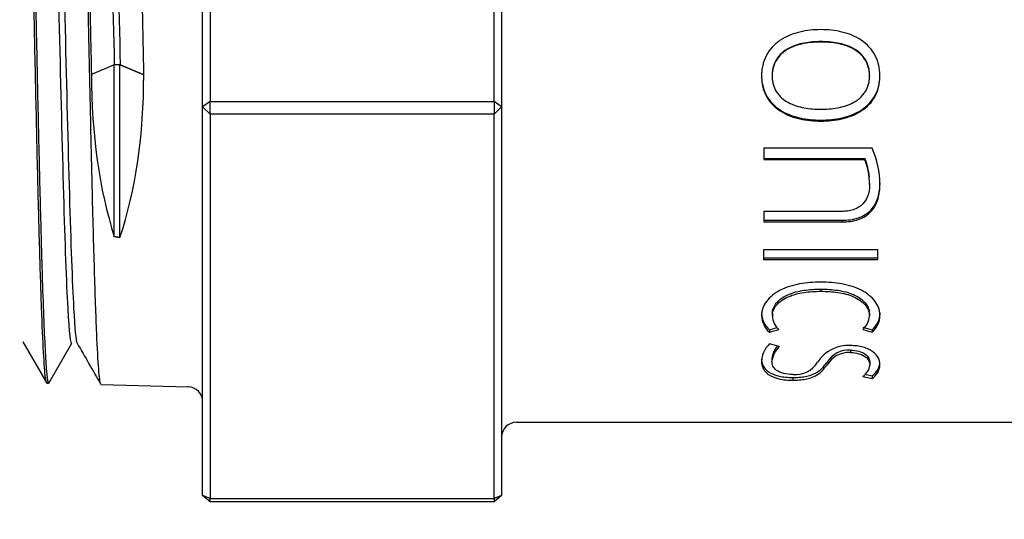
# Model space of a CAD drawing. Header units: millimetres. Extents: x -177 to 471, y -85 to 200.
# Tile 191 of 222: x 89.51 to 92.8, y 137.76 to 139.43. Entities that reach past the tile are written whole.
import ezdxf
from ezdxf import colors
from ezdxf.entities.mleader import LeaderData, LeaderLine
from ezdxf.lldxf.tags import DXFTag
from ezdxf.math import Vec2, Vec3

# ---------------------------------------------------------------- set-up
doc = ezdxf.new("R2010")
doc.units = ezdxf.units.MM
doc.layers.add('Default', color=7, linetype='Continuous')
doc.layers.add('P4_A', color=7, linetype='Continuous')
tags = doc.linetypes.add('CENTER2', pattern=[28.575, 19.05, -3.175, 3.175, -3.175]).pattern_tags.tags
tags[10:11] = [DXFTag(74, 4), DXFTag(75, 0), DXFTag(340, '0'), DXFTag(46, 0.0), DXFTag(50, 0.0), DXFTag(44, 0.0), DXFTag(45, 0.0)]
tags[8:9] = [DXFTag(74, 4), DXFTag(75, 0), DXFTag(340, '0'), DXFTag(46, 0.0), DXFTag(50, 0.0), DXFTag(44, 0.0), DXFTag(45, 0.0)]
tags[6:7] = [DXFTag(74, 4), DXFTag(75, 0), DXFTag(340, '0'), DXFTag(46, 0.0), DXFTag(50, 0.0), DXFTag(44, 0.0), DXFTag(45, 0.0)]
tags[4:5] = [DXFTag(74, 4), DXFTag(75, 0), DXFTag(340, '0'), DXFTag(46, 0.0), DXFTag(50, 0.0), DXFTag(44, 0.0), DXFTag(45, 0.0)]

# ---------------------------------------------------------------- blocks, each defined once
blk = doc.blocks.new('_SE_FILLED')
at = {"color": 0}
blk.add_line((0, 0), (-1, 0), dxfattribs=at)
blk.add_solid([(0, 0), (-1, -0.1665), (-1, 0.1665), (0, 0)], dxfattribs=at)
blk = doc.blocks.new('SE5')
at = {"layer": 'P4_A', "color": 7, "linetype": 'Continuous'}
for p, q in [((90.1193, 139.1371), (90.1193, 140.8816)), ((90.1443, 140.8782), (90.1443, 139.1541)), ((91.0943, 139.1541), (91.0943, 140.8782)), ((91.1193, 140.8816), (91.1193, 139.1371)), ((92.1875, 139.355), (92.1875, 139.3534)), ((89.8237, 139.2777), (89.747, 139.2451)), ((89.8429, 139.2777), (89.8237, 139.2777)), ((89.8237, 138.7023), (89.8237, 139.2777)), ((89.8423, 138.6995), (89.8423, 139.2777)), ((89.8435, 139.2777), (89.8429, 139.2777)), ((89.8429, 139.2777), (89.9222, 139.244)), ((89.9227, 139.244), (89.8435, 139.2777)), ((89.9222, 139.244), (89.9227, 139.244)), ((91.9892, 139.2424), (91.9892, 139.2401)), ((92.0246, 139.2424), (92.0246, 139.2401)), ((92.3505, 139.2424), (92.3505, 139.2401)), ((90.1443, 139.1541), (90.1193, 139.1371)), ((90.1443, 139.1121), (90.1443, 139.1541)), ((90.1443, 139.1541), (91.0943, 139.1541)), ((91.1193, 139.1371), (91.0943, 139.1541)), ((91.0943, 139.1541), (91.0943, 139.1121)), ((90.1443, 139.1121), (90.1193, 139.1371)), ((90.1193, 137.8376), (90.1193, 139.1371)), ((90.1443, 139.1121), (90.1443, 137.8278)), ((91.0943, 139.1121), (90.1443, 139.1121)), ((91.1193, 139.1371), (91.0943, 139.1121)), ((91.0943, 137.8278), (91.0943, 139.1121)), ((91.1193, 139.1371), (91.1193, 137.8376)), ((92.1875, 139.0924), (92.1875, 139.0891)), ((92.359, 138.9987), (91.9963, 138.9987)), ((91.9963, 138.9987), (91.9963, 138.9604)), ((91.9963, 138.9645), (92.3349, 138.9645)), ((91.9963, 138.9604), (92.3349, 138.9604)), ((92.3349, 138.9645), (92.3349, 138.9604)), ((92.3505, 138.8819), (92.3505, 138.8772)), ((92.3852, 138.8819), (92.3852, 138.8772)), ((92.2569, 138.787), (91.9963, 138.787)), ((91.9963, 138.787), (91.9963, 138.7519)), ((91.9963, 138.7574), (92.2591, 138.7574)), ((91.9963, 138.7519), (92.2591, 138.7519)), ((92.2591, 138.7574), (92.2591, 138.7519)), ((92.378, 138.6584), (91.9962, 138.6584)), ((91.9962, 138.6584), (91.9962, 138.6258)), ((92.378, 138.6258), (92.378, 138.6584)), ((91.9962, 138.6322), (92.378, 138.6322)), ((91.9962, 138.6258), (92.378, 138.6258)), ((92.1875, 138.5272), (92.1875, 138.5201)), ((91.9892, 138.4475), (91.9892, 138.4399)), ((92.0253, 138.4457), (92.0253, 138.4381)), ((92.3498, 138.4457), (92.3498, 138.4381)), ((92.3852, 138.4475), (92.3852, 138.4399)), ((92.0154, 138.3912), (92.0415, 138.3986)), ((92.0154, 138.3833), (92.0473, 138.3923)), ((92.0154, 138.3912), (92.0154, 138.3833)), ((92.3278, 138.4002), (92.359, 138.3912)), ((92.3278, 138.3923), (92.359, 138.3833)), ((92.359, 138.3912), (92.359, 138.3833)), ((89.5177, 138.3513), (89.5977, 138.2129)), ((89.6042, 138.2127), (89.6816, 138.3466)), ((92.048, 138.335), (92.0154, 138.3441)), ((92.2867, 138.3237), (92.2867, 138.3152)), ((92.0239, 138.2948), (92.0239, 138.2862)), ((92.3512, 138.2822), (92.3512, 138.2735)), ((92.094, 138.2318), (92.094, 138.2228)), ((92.3278, 138.2356), (92.359, 138.2285)), ((92.3352, 138.2429), (92.359, 138.2376)), ((92.359, 138.2376), (92.359, 138.2285)), ((89.5977, 138.2131), (89.6037, 138.213)), ((89.7794, 138.2084), (90.0705, 138.201)), ((91.1693, 138.0821), (94.2493, 138.0821)), ((90.1443, 137.816), (90.1193, 137.8376)), ((90.1443, 137.8278), (90.1193, 137.8376)), ((90.1443, 137.816), (90.1443, 137.8278)), ((90.1443, 137.8278), (91.0943, 137.8278)), ((91.1193, 137.8376), (91.0943, 137.816)), ((91.1193, 137.8376), (91.0943, 137.8278)), ((91.0943, 137.8278), (91.0943, 137.816)), ((91.0943, 137.816), (90.1443, 137.816))]:
    blk.add_line(p, q, dxfattribs=at)
for centre, radius, start, end in [((92.0859, 138.8762), 0.2992, 0.1907, 24.161), ((92.1339, 138.8839), 0.2166, 4.7947, 21.8586), ((92.1304, 138.8791), 0.22, 359.5009, 21.6826), ((92.1339, 138.8839), 0.2166, 359.4638, 1.4436), ((92.0648, 138.4485), 0.0756, 180.7302, 229.2189), ((92.0655, 138.4408), 0.0763, 180.6875, 228.9688), ((92.0878, 138.4399), 0.0626, 181.6454, 229.5703), ((92.2866, 138.4402), 0.0632, 310.6776, 358.1122), ((92.3084, 138.4491), 0.0768, 311.191, 358.8589), ((92.3077, 138.4414), 0.0775, 311.4284, 358.9142), ((92.0743, 138.2825), 0.0852, 133.7494, 177.801), ((92.1005, 138.287), 0.077, 139.8205, 174.1791), ((92.1012, 138.2784), 0.0777, 133.2486, 174.2478), ((92.2782, 138.2181), 0.1207, 85.9625, 147.6866), ((92.2814, 138.2384), 0.0854, 86.4497, 149.1433), ((92.2815, 138.2301), 0.0853, 86.4942, 149.4156), ((92.1022, 138.3282), 0.0869, 265.0491, 328.3779), ((92.3024, 138.2775), 0.049, 301.2879, 355.2878), ((92.3292, 138.285), 0.056, 302.1305, 358.5586), ((92.3287, 138.2762), 0.0565, 302.3923, 358.6257), ((90.0693, 138.151), 0.05, 0, 88.5297), ((91.1693, 138.0321), 0.05, 89.9997, 179.9997)]:
    blk.add_arc(centre, radius, start, end, dxfattribs=at)
for centre, major_axis, ratio, start_param, end_param in [((90.5516, 139.5872), (-0.2822, -1.3848), 0.544027, 5.070825, 5.51089), ((89.1381, 139.5772), (0.2752, -1.3488), 0.544378, 0.756857, 1.212148)]:
    blk.add_ellipse(centre, major_axis=major_axis, ratio=ratio, start_param=start_param, end_param=end_param, dxfattribs=at)
for points, knots in [([(89.9227, 139.244), (89.9224, 139.2606), (89.9213, 139.3116), (89.9192, 139.415), (89.9163, 139.555), (89.9135, 139.6859), (89.9112, 139.7895), (89.909, 139.892), (89.9063, 140.0183), (89.9021, 140.2124), (89.8964, 140.4366), (89.89, 140.6612), (89.8833, 140.8303), (89.8768, 140.935), (89.8721, 140.96), (89.8696, 140.9578), (89.8693, 140.9572)], [0, 0, 0, 0, 0.00063915, 0.00196537, 0.0039288, 0.00589011, 0.00686423, 0.00783786, 0.00979543, 0.01175601, 0.01565494, 0.01955539, 0.02346723, 0.02736778, 0.03126663, 0.03183041, 0.03183041, 0.03183041, 0.03183041]), ([(89.5971, 138.214), (89.5959, 138.2161), (89.5925, 138.2321), (89.5869, 138.3053), (89.5802, 138.4579), (89.5737, 138.6691), (89.5669, 138.9278), (89.5616, 139.172), (89.5571, 139.3766), (89.5537, 139.5327), (89.5505, 139.6895), (89.5473, 139.8449), (89.5445, 139.9717), (89.5422, 140.07), (89.54, 140.1664), (89.5373, 140.2825), (89.533, 140.4557), (89.5272, 140.6451), (89.5209, 140.8167), (89.5141, 140.9238), (89.5097, 140.9487), (89.5075, 140.9488), (89.5074, 140.9488)], [0.19317032, 0.19317032, 0.19317032, 0.19317032, 0.19533344, 0.19923049, 0.20313319, 0.20704496, 0.21094408, 0.21484449, 0.21680421, 0.21876276, 0.2207098, 0.2226707, 0.22462805, 0.22560169, 0.22657598, 0.22853792, 0.23049406, 0.2343978, 0.23829404, 0.24220523, 0.24611099, 0.24616647, 0.24616647, 0.24616647, 0.24616647]), ([(89.5141, 140.948), (89.5141, 140.948), (89.5157, 140.945), (89.5191, 140.926), (89.5239, 140.8595), (89.5279, 140.7742), (89.5312, 140.6893), (89.5345, 140.594), (89.5384, 140.4565), (89.5425, 140.2981), (89.5458, 140.162), (89.5491, 140.0204), (89.553, 139.8349), (89.5578, 139.6055), (89.562, 139.4132), (89.5652, 139.2626), (89.5683, 139.115), (89.5724, 138.938), (89.5766, 138.7762), (89.5798, 138.6586), (89.5829, 138.5496), (89.587, 138.431), (89.5912, 138.3395), (89.5943, 138.2841), (89.5975, 138.2409), (89.6007, 138.2172), (89.603, 138.213), (89.6038, 138.213)], [0.8461192, 0.8461192, 0.8461192, 0.8461192, 0.84616261, 0.84937332, 0.85257101, 0.85578129, 0.85737762, 0.85898075, 0.86219211, 0.86538862, 0.86700183, 0.86860294, 0.8718001, 0.87501089, 0.87820705, 0.87982016, 0.88142157, 0.88461775, 0.88782973, 0.88942599, 0.89102871, 0.89424048, 0.89743685, 0.89904955, 0.9006513, 0.90384679, 0.90527695, 0.90527695, 0.90527695, 0.90527695]), ([(89.7784, 138.2095), (89.7783, 138.2097), (89.776, 138.2146), (89.7716, 138.2497), (89.7645, 138.3757), (89.7575, 138.5813), (89.7504, 138.8402), (89.7453, 139.0701), (89.7414, 139.2415), (89.7383, 139.3807), (89.7353, 139.5298), (89.7321, 139.6867), (89.7293, 139.8164), (89.727, 139.9181), (89.7248, 140.0185), (89.7221, 140.1409), (89.7178, 140.3267), (89.7121, 140.5363), (89.7057, 140.7382), (89.699, 140.8802), (89.6934, 140.9435), (89.6901, 140.9535), (89.6889, 140.9534)], [0.08576515, 0.08576515, 0.08576515, 0.08576515, 0.08595574, 0.08984976, 0.09375933, 0.0982227, 0.10267749, 0.10602763, 0.10770937, 0.10939205, 0.11134419, 0.11330836, 0.11526328, 0.11623676, 0.11721156, 0.1191751, 0.12112917, 0.1250346, 0.1289296, 0.13284026, 0.13674714, 0.13888287, 0.13888287, 0.13888287, 0.13888287]), ([(89.6955, 140.9526), (89.6956, 140.9525), (89.697, 140.9496), (89.6999, 140.9339), (89.7042, 140.883), (89.7084, 140.8008), (89.7122, 140.7045), (89.7155, 140.6073), (89.7188, 140.5006), (89.7227, 140.3504), (89.7267, 140.1821), (89.73, 140.0397), (89.7333, 139.8931), (89.7372, 139.7033), (89.7413, 139.5108), (89.7446, 139.3578), (89.7462, 139.2827), (89.747, 139.2451)], [0.9659756, 0.9659756, 0.9659756, 0.9659756, 0.96610038, 0.96884708, 0.97159882, 0.97433707, 0.97755149, 0.97914799, 0.9807478, 0.98396215, 0.9871553, 0.98876685, 0.99037197, 0.99356587, 0.99678408, 0.99838858, 1, 1, 1, 1]), ([(89.5909, 140.815), (89.5929, 140.8117), (89.5949, 140.7995), (89.6016, 140.7291), (89.6064, 140.6307), (89.6158, 140.3588), (89.6205, 140.1856), (89.63, 139.8048), (89.6347, 139.5976), (89.6442, 139.1978), (89.6489, 139.0056), (89.6583, 138.6813), (89.663, 138.5495), (89.6724, 138.3798), (89.6769, 138.3395), (89.6815, 138.3465)], [0.86622979, 0.86622979, 0.86622979, 0.86622979, 0.86968159, 0.86968159, 0.87782649, 0.87782649, 0.88597139, 0.88597139, 0.89411629, 0.89411629, 0.90226119, 0.90226119, 0.91040609, 0.91040609, 0.91830611, 0.91830611, 0.91830611, 0.91830611]), ([(89.6095, 140.816), (89.6119, 140.816), (89.6143, 140.8035), (89.6214, 140.7291), (89.6261, 140.6307), (89.6356, 140.3588), (89.6403, 140.1856), (89.6498, 139.8048), (89.6545, 139.5976), (89.6639, 139.1978), (89.6687, 139.0056), (89.6781, 138.6813), (89.6828, 138.5495), (89.6914, 138.3939), (89.6952, 138.3543), (89.699, 138.347)], [0.867122, 0.867122, 0.867122, 0.867122, 0.87118115, 0.87118115, 0.87923232, 0.87923232, 0.8872835, 0.8872835, 0.89533468, 0.89533468, 0.90338586, 0.90338586, 0.91143704, 0.91143704, 0.91793236, 0.91793236, 0.91793236, 0.91793236]), ([(89.7724, 140.8196), (89.7753, 140.8144), (89.7782, 140.7902), (89.7859, 140.6789), (89.7906, 140.5626), (89.8001, 140.2615), (89.8048, 140.0771), (89.8142, 139.6834), (89.819, 139.4745), (89.8237, 139.2777)], [0.97051215, 0.97051215, 0.97051215, 0.97051215, 0.9755653, 0.9755653, 0.9837102, 0.9837102, 0.9918551, 0.9918551, 1, 1, 1, 1]), ([(89.791, 140.8207), (89.7943, 140.8206), (89.7976, 140.796), (89.8057, 140.6789), (89.8104, 140.5626), (89.8199, 140.2615), (89.8246, 140.0771), (89.834, 139.6834), (89.8387, 139.4745), (89.8435, 139.2777)], [0.97016904, 0.97016904, 0.97016904, 0.97016904, 0.97584646, 0.97584646, 0.98389764, 0.98389764, 0.99194882, 0.99194882, 1, 1, 1, 1]), ([(92.1875, 139.3948), (92.1756, 139.3946), (92.1637, 139.3943), (92.1401, 139.3917), (92.1285, 139.3897), (92.0941, 139.3814), (92.0715, 139.3726), (92.0421, 139.3528), (92.0328, 139.3451), (92.017, 139.3278), (92.0101, 139.318), (91.9993, 139.2972), (91.9955, 139.2862), (91.9916, 139.2691), (91.9906, 139.2633), (91.9895, 139.2517), (91.9894, 139.2459), (91.9892, 139.2401)], [0, 0, 0, 0, 0.125, 0.125, 0.25, 0.25, 0.5, 0.5, 0.625, 0.625, 0.75, 0.75, 0.875, 0.875, 0.9375, 0.9375, 1, 1, 1, 1]), ([(92.3852, 139.2401), (92.385, 139.2459), (92.3848, 139.2517), (92.3837, 139.2634), (92.3828, 139.2691), (92.379, 139.2861), (92.375, 139.2973), (92.359, 139.3284), (92.3425, 139.3461), (92.3132, 139.3659), (92.3026, 139.3715), (92.2808, 139.3806), (92.2696, 139.3841), (92.2466, 139.3897), (92.2348, 139.3917), (92.2113, 139.3943), (92.1994, 139.3946), (92.1875, 139.3948)], [0, 0, 0, 0, 0.0625, 0.0625, 0.125, 0.125, 0.25, 0.25, 0.5, 0.5, 0.625, 0.625, 0.75, 0.75, 0.875, 0.875, 1, 1, 1, 1]), ([(92.1875, 139.355), (92.1782, 139.3548), (92.1688, 139.3546), (92.1502, 139.353), (92.1411, 139.3518), (92.1229, 139.3484), (92.114, 139.3461), (92.0964, 139.3403), (92.0877, 139.3367), (92.063, 139.3234), (92.0484, 139.3109), (92.0339, 139.2873), (92.0302, 139.2786), (92.0268, 139.2653), (92.0259, 139.2608), (92.0249, 139.2516), (92.0247, 139.247), (92.0246, 139.2424)], [0, 0, 0, 0, 0.125, 0.125, 0.25, 0.25, 0.375, 0.375, 0.5, 0.5, 0.75, 0.75, 0.875, 0.875, 0.9375, 0.9375, 1, 1, 1, 1]), ([(92.1875, 139.3534), (92.1782, 139.3533), (92.1688, 139.3531), (92.1501, 139.3515), (92.1409, 139.3503), (92.1228, 139.3468), (92.1138, 139.3445), (92.0962, 139.3386), (92.0874, 139.3349), (92.0628, 139.3215), (92.0482, 139.3089), (92.0338, 139.2851), (92.0302, 139.2764), (92.0268, 139.2631), (92.0259, 139.2585), (92.0249, 139.2493), (92.0247, 139.2447), (92.0246, 139.2401)], [0, 0, 0, 0, 0.125, 0.125, 0.25, 0.25, 0.375, 0.375, 0.5, 0.5, 0.75, 0.75, 0.875, 0.875, 0.9375, 0.9375, 1, 1, 1, 1]), ([(92.3505, 139.2424), (92.3503, 139.247), (92.3502, 139.2516), (92.3492, 139.2607), (92.3483, 139.2652), (92.3448, 139.2785), (92.3413, 139.287), (92.3316, 139.3029), (92.3257, 139.31), (92.3118, 139.3224), (92.304, 139.3277), (92.2877, 139.3365), (92.279, 139.3402), (92.2614, 139.3461), (92.2524, 139.3483), (92.2341, 139.3518), (92.2249, 139.353), (92.2063, 139.3546), (92.1969, 139.3548), (92.1875, 139.355)], [0, 0, 0, 0, 0.0625, 0.0625, 0.125, 0.125, 0.25, 0.25, 0.375, 0.375, 0.5, 0.5, 0.625, 0.625, 0.75, 0.75, 0.875, 0.875, 1, 1, 1, 1]), ([(92.3505, 139.2401), (92.3503, 139.2447), (92.3502, 139.2493), (92.3492, 139.2585), (92.3483, 139.263), (92.3449, 139.2763), (92.3414, 139.2849), (92.3318, 139.3008), (92.3259, 139.308), (92.312, 139.3205), (92.3043, 139.3258), (92.288, 139.3348), (92.2792, 139.3385), (92.2615, 139.3444), (92.2525, 139.3467), (92.2343, 139.3502), (92.225, 139.3515), (92.2063, 139.3531), (92.1969, 139.3533), (92.1875, 139.3534)], [0, 0, 0, 0, 0.0625, 0.0625, 0.125, 0.125, 0.25, 0.25, 0.375, 0.375, 0.5, 0.5, 0.625, 0.625, 0.75, 0.75, 0.875, 0.875, 1, 1, 1, 1]), ([(91.9892, 139.2424), (91.9894, 139.2366), (91.9895, 139.2308), (91.9907, 139.2192), (91.9916, 139.2135), (91.9955, 139.1967), (91.9995, 139.1858), (92.0158, 139.1554), (92.0325, 139.1385), (92.0621, 139.1196), (92.0726, 139.1143), (92.0944, 139.1057), (92.1056, 139.1025), (92.1287, 139.0972), (92.1404, 139.0954), (92.1639, 139.093), (92.1757, 139.0926), (92.1875, 139.0924)], [0, 0, 0, 0, 0.0625, 0.0625, 0.125, 0.125, 0.25, 0.25, 0.5, 0.5, 0.625, 0.625, 0.75, 0.75, 0.875, 0.875, 1, 1, 1, 1]), ([(91.9892, 139.2401), (91.9894, 139.2343), (91.9895, 139.2285), (91.9907, 139.2169), (91.9916, 139.2112), (91.9954, 139.1943), (91.9994, 139.1833), (92.0156, 139.1528), (92.0322, 139.1357), (92.0618, 139.1167), (92.0724, 139.1113), (92.0941, 139.1026), (92.1054, 139.0993), (92.1285, 139.094), (92.1403, 139.0921), (92.1638, 139.0897), (92.1757, 139.0893), (92.1875, 139.0891)], [0, 0, 0, 0, 0.0625, 0.0625, 0.125, 0.125, 0.25, 0.25, 0.5, 0.5, 0.625, 0.625, 0.75, 0.75, 0.875, 0.875, 1, 1, 1, 1]), ([(92.0246, 139.2401), (92.0247, 139.2355), (92.0249, 139.2309), (92.0259, 139.2218), (92.0267, 139.2173), (92.0302, 139.2041), (92.0337, 139.1956), (92.0481, 139.1721), (92.0626, 139.1599), (92.0871, 139.1469), (92.0958, 139.1433), (92.1136, 139.1375), (92.1226, 139.1353), (92.1408, 139.1319), (92.1501, 139.1307), (92.1688, 139.1291), (92.1782, 139.1289), (92.1875, 139.1288)], [0, 0, 0, 0, 0.0625, 0.0625, 0.125, 0.125, 0.25, 0.25, 0.5, 0.5, 0.625, 0.625, 0.75, 0.75, 0.875, 0.875, 1, 1, 1, 1]), ([(92.1875, 139.0924), (92.1994, 139.0926), (92.2113, 139.093), (92.2348, 139.0954), (92.2463, 139.0972), (92.2806, 139.1051), (92.3031, 139.1134), (92.3324, 139.1323), (92.3416, 139.1397), (92.3574, 139.1563), (92.3642, 139.1656), (92.375, 139.186), (92.3789, 139.1968), (92.3828, 139.2136), (92.3837, 139.2193), (92.3848, 139.2308), (92.385, 139.2366), (92.3852, 139.2424)], [0, 0, 0, 0, 0.125, 0.125, 0.25, 0.25, 0.5, 0.5, 0.625, 0.625, 0.75, 0.75, 0.875, 0.875, 0.9375, 0.9375, 1, 1, 1, 1]), ([(92.1875, 139.1288), (92.1969, 139.1289), (92.2063, 139.1291), (92.2249, 139.1307), (92.2341, 139.1319), (92.2523, 139.1353), (92.2613, 139.1374), (92.2789, 139.1431), (92.2877, 139.1467), (92.3123, 139.1598), (92.3269, 139.1721), (92.3413, 139.1954), (92.3449, 139.204), (92.3483, 139.2172), (92.3492, 139.2217), (92.3502, 139.2309), (92.3503, 139.2355), (92.3505, 139.2401)], [0, 0, 0, 0, 0.125, 0.125, 0.25, 0.25, 0.375, 0.375, 0.5, 0.5, 0.75, 0.75, 0.875, 0.875, 0.9375, 0.9375, 1, 1, 1, 1]), ([(92.1875, 139.0891), (92.1994, 139.0893), (92.2114, 139.0897), (92.2349, 139.0922), (92.2465, 139.094), (92.2808, 139.1019), (92.3033, 139.1104), (92.3326, 139.1294), (92.3418, 139.1369), (92.3576, 139.1537), (92.3644, 139.1632), (92.3751, 139.1836), (92.379, 139.1943), (92.3828, 139.2113), (92.3837, 139.217), (92.3848, 139.2285), (92.385, 139.2343), (92.3852, 139.2401)], [0, 0, 0, 0, 0.125, 0.125, 0.25, 0.25, 0.5, 0.5, 0.625, 0.625, 0.75, 0.75, 0.875, 0.875, 0.9375, 0.9375, 1, 1, 1, 1]), ([(92.2591, 138.7574), (92.2682, 138.7576), (92.2774, 138.758), (92.2953, 138.7606), (92.304, 138.7626), (92.3293, 138.7712), (92.3444, 138.7806), (92.3669, 138.8048), (92.3744, 138.8194), (92.3812, 138.8421), (92.3827, 138.85), (92.3848, 138.8658), (92.385, 138.8738), (92.3852, 138.8819)], [0, 0, 0, 0, 0.125, 0.125, 0.25, 0.25, 0.5, 0.5, 0.75, 0.75, 0.875, 0.875, 1, 1, 1, 1]), ([(92.3505, 138.8772), (92.3503, 138.8713), (92.3501, 138.8655), (92.3486, 138.8539), (92.3474, 138.8482), (92.3423, 138.8317), (92.3366, 138.821), (92.3197, 138.8036), (92.3084, 138.7968), (92.2898, 138.7907), (92.2834, 138.7893), (92.2703, 138.7874), (92.2636, 138.7872), (92.2569, 138.787)], [0, 0, 0, 0, 0.125, 0.125, 0.25, 0.25, 0.5, 0.5, 0.75, 0.75, 0.875, 0.875, 1, 1, 1, 1]), ([(92.2591, 138.7519), (92.2683, 138.7521), (92.2775, 138.7525), (92.2954, 138.7551), (92.3042, 138.7571), (92.3211, 138.7629), (92.3291, 138.7667), (92.3436, 138.7759), (92.3502, 138.7815), (92.367, 138.7998), (92.3744, 138.8144), (92.3812, 138.8373), (92.3827, 138.8452), (92.3848, 138.8611), (92.385, 138.8691), (92.3852, 138.8772)], [0, 0, 0, 0, 0.125, 0.125, 0.25, 0.25, 0.375, 0.375, 0.5, 0.5, 0.75, 0.75, 0.875, 0.875, 1, 1, 1, 1]), ([(92.1875, 138.5505), (92.1755, 138.5503), (92.1635, 138.5501), (92.1398, 138.5482), (92.1281, 138.5467), (92.0936, 138.5404), (92.0711, 138.5335), (92.042, 138.5187), (92.033, 138.5129), (92.0175, 138.5004), (92.0108, 138.4935), (92, 138.4788), (91.996, 138.4712), (91.9919, 138.4596), (91.9909, 138.4556), (91.9895, 138.4477), (91.9893, 138.4438), (91.9892, 138.4399)], [0, 0, 0, 0, 0.125, 0.125, 0.25, 0.25, 0.5, 0.5, 0.625, 0.625, 0.75, 0.75, 0.875, 0.875, 0.9375, 0.9375, 1, 1, 1, 1]), ([(92.0253, 138.4457), (92.0254, 138.4488), (92.0256, 138.4519), (92.0268, 138.458), (92.0277, 138.4611), (92.0312, 138.4702), (92.0348, 138.476), (92.0442, 138.4872), (92.0499, 138.4923), (92.0632, 138.5015), (92.0707, 138.5056), (92.0868, 138.5125), (92.0954, 138.5154), (92.113, 138.5201), (92.122, 138.5219), (92.1404, 138.5247), (92.1498, 138.5257), (92.1686, 138.5269), (92.1781, 138.5271), (92.1875, 138.5272)], [0, 0, 0, 0, 0.0625, 0.0625, 0.125, 0.125, 0.25, 0.25, 0.375, 0.375, 0.5, 0.5, 0.625, 0.625, 0.75, 0.75, 0.875, 0.875, 1, 1, 1, 1]), ([(92.0253, 138.4381), (92.0254, 138.4412), (92.0256, 138.4443), (92.0268, 138.4504), (92.0277, 138.4535), (92.0312, 138.4626), (92.0347, 138.4685), (92.0441, 138.4797), (92.0497, 138.4849), (92.063, 138.4941), (92.0705, 138.4982), (92.0865, 138.5052), (92.0952, 138.5082), (92.1128, 138.5129), (92.1219, 138.5147), (92.1403, 138.5176), (92.1497, 138.5186), (92.1686, 138.5198), (92.178, 138.52), (92.1875, 138.5201)], [0, 0, 0, 0, 0.0625, 0.0625, 0.125, 0.125, 0.25, 0.25, 0.375, 0.375, 0.5, 0.5, 0.625, 0.625, 0.75, 0.75, 0.875, 0.875, 1, 1, 1, 1]), ([(92.3852, 138.4399), (92.385, 138.4438), (92.3848, 138.4477), (92.3835, 138.4556), (92.3825, 138.4595), (92.3785, 138.4711), (92.3745, 138.4786), (92.3638, 138.4933), (92.3573, 138.5002), (92.3418, 138.5128), (92.3329, 138.5186), (92.304, 138.5335), (92.2816, 138.5404), (92.2471, 138.5467), (92.2353, 138.5482), (92.2115, 138.5501), (92.1995, 138.5503), (92.1875, 138.5505)], [0, 0, 0, 0, 0.0625, 0.0625, 0.125, 0.125, 0.25, 0.25, 0.375, 0.375, 0.5, 0.5, 0.75, 0.75, 0.875, 0.875, 1, 1, 1, 1]), ([(92.1875, 138.5272), (92.197, 138.5271), (92.2065, 138.5269), (92.2253, 138.5257), (92.2346, 138.5247), (92.2528, 138.522), (92.2618, 138.5202), (92.2795, 138.5156), (92.2882, 138.5127), (92.3123, 138.5023), (92.3262, 138.4929), (92.3403, 138.4762), (92.3439, 138.4703), (92.3474, 138.4612), (92.3483, 138.4581), (92.3495, 138.4519), (92.3496, 138.4488), (92.3498, 138.4457)], [0, 0, 0, 0, 0.125, 0.125, 0.25, 0.25, 0.375, 0.375, 0.5, 0.5, 0.75, 0.75, 0.875, 0.875, 0.9375, 0.9375, 1, 1, 1, 1]), ([(92.1875, 138.5201), (92.197, 138.52), (92.2066, 138.5198), (92.2254, 138.5186), (92.2347, 138.5176), (92.253, 138.5148), (92.262, 138.513), (92.2797, 138.5084), (92.2884, 138.5054), (92.3125, 138.495), (92.3264, 138.4855), (92.3404, 138.4687), (92.3439, 138.4627), (92.3474, 138.4536), (92.3483, 138.4505), (92.3495, 138.4443), (92.3496, 138.4412), (92.3498, 138.4381)], [0, 0, 0, 0, 0.125, 0.125, 0.25, 0.25, 0.375, 0.375, 0.5, 0.5, 0.75, 0.75, 0.875, 0.875, 0.9375, 0.9375, 1, 1, 1, 1]), ([(92.3852, 138.2749), (92.385, 138.2785), (92.3848, 138.2821), (92.3831, 138.2894), (92.3818, 138.2931), (92.3763, 138.3039), (92.3704, 138.3112), (92.3576, 138.3207), (92.3527, 138.3237), (92.3417, 138.329), (92.3357, 138.3312), (92.3226, 138.3349), (92.3157, 138.3362), (92.3015, 138.3381), (92.2941, 138.3384), (92.2867, 138.3385)], [0, 0, 0, 0, 0.125, 0.125, 0.25, 0.25, 0.5, 0.5, 0.625, 0.625, 0.75, 0.75, 0.875, 0.875, 1, 1, 1, 1]), ([(92.2867, 138.3237), (92.2964, 138.3235), (92.306, 138.3223), (92.323, 138.3175), (92.3304, 138.314), (92.3415, 138.3058), (92.3454, 138.3011), (92.3502, 138.2917), (92.351, 138.2869), (92.3512, 138.2822)], [0, 0, 0, 0, 0.25, 0.25, 0.5, 0.5, 0.75, 0.75, 1, 1, 1, 1]), ([(91.9892, 138.2945), (91.9893, 138.2904), (91.9895, 138.2864), (91.9912, 138.2786), (91.9925, 138.2748), (91.998, 138.2638), (92.0039, 138.2568), (92.0215, 138.2448), (92.0334, 138.2398), (92.0546, 138.235), (92.0622, 138.2338), (92.0778, 138.2322), (92.0859, 138.2319), (92.094, 138.2318)], [0, 0, 0, 0, 0.125, 0.125, 0.25, 0.25, 0.5, 0.5, 0.75, 0.75, 0.875, 0.875, 1, 1, 1, 1]), ([(92.2867, 138.3152), (92.2965, 138.3151), (92.3061, 138.3138), (92.3231, 138.309), (92.3305, 138.3055), (92.3416, 138.2972), (92.3454, 138.2925), (92.3502, 138.283), (92.351, 138.2782), (92.3512, 138.2735)], [0, 0, 0, 0, 0.25, 0.25, 0.5, 0.5, 0.75, 0.75, 1, 1, 1, 1]), ([(91.9892, 138.2858), (91.9893, 138.2817), (91.9895, 138.2777), (91.9912, 138.2699), (91.9925, 138.2661), (91.9961, 138.2587), (91.9985, 138.2552), (92.0045, 138.2483), (92.0082, 138.245), (92.0213, 138.2359), (92.0332, 138.2309), (92.0545, 138.2259), (92.0621, 138.2247), (92.0777, 138.2231), (92.0859, 138.2229), (92.094, 138.2228)], [0, 0, 0, 0, 0.125, 0.125, 0.25, 0.25, 0.375, 0.375, 0.5, 0.5, 0.75, 0.75, 0.875, 0.875, 1, 1, 1, 1]), ([(92.0947, 138.2416), (92.0837, 138.2418), (92.0727, 138.243), (92.0536, 138.2477), (92.0455, 138.2514), (92.0338, 138.26), (92.0299, 138.265), (92.0262, 138.2727), (92.0252, 138.2753), (92.0242, 138.2807), (92.024, 138.2834), (92.0239, 138.2862)], [0, 0, 0, 0, 0.25, 0.25, 0.5, 0.5, 0.75, 0.75, 0.875, 0.875, 1, 1, 1, 1]), ([(92.094, 138.2318), (92.1012, 138.2319), (92.1084, 138.2321), (92.1225, 138.2332), (92.1294, 138.234), (92.1424, 138.2365), (92.1486, 138.2381), (92.1598, 138.2419), (92.1649, 138.2442), (92.1786, 138.2515), (92.1856, 138.2573), (92.1977, 138.2693), (92.2029, 138.2757), (92.2081, 138.2822)], [0, 0, 0, 0, 0.125, 0.125, 0.25, 0.25, 0.375, 0.375, 0.5, 0.5, 0.75, 0.75, 1, 1, 1, 1]), ([(92.094, 138.2228), (92.1012, 138.2229), (92.1084, 138.223), (92.1226, 138.2241), (92.1295, 138.225), (92.1425, 138.2275), (92.1488, 138.2291), (92.1599, 138.233), (92.165, 138.2352), (92.1786, 138.2427), (92.1856, 138.2484), (92.1978, 138.2605), (92.2029, 138.2669), (92.2081, 138.2735)], [0, 0, 0, 0, 0.125, 0.125, 0.25, 0.25, 0.375, 0.375, 0.5, 0.5, 0.75, 0.75, 1, 1, 1, 1])]:
    blk.add_open_spline(points, degree=3, knots=knots, dxfattribs=at)
for points, degree in [([(89.8423, 138.6995), (89.833, 138.7009), (89.8237, 138.7023)], 2), ([(89.699, 138.3469), (89.7257, 138.3008), (89.7523, 138.2546), (89.779, 138.2085)], 3)]:
    blk.add_open_spline(points, degree=degree, dxfattribs=at)
blk = doc.blocks.new('SE6')
at = {"layer": 'Default', "color": 7, "linetype": 'CENTER2'}
blk.add_circle((88.7945, 139.0764), 11.4056, dxfattribs=at)

msp = doc.modelspace()

# ---------------------------------------------------------------- block references
at = {"layer": 'Default'}
for name in ['SE5', 'SE6']:
    msp.add_blockref(name, (0, 0), dxfattribs=at)

# ---------------------------------------------------------------- leaders
at = {"layer": 'Default', "color": 7, "linetype": 'Continuous'}
ml = msp.add_multileader_mtext('Standard', dxfattribs=at)
ml.set_content("{\\pxsm0.9;\\fSolid Edge ISO|b0||i0||c0|p34;\\W1.;To not miss out on valuable data through out the process,\\Pplace the sensor below the minimum fluid's height.\\P}", color=256)
ml.set_leader_properties()
ml.set_arrow_properties(name='_SE_FILLED')
ml.build(insert=Vec2(0, 0))
ml.multileader.update_dxf_attribs({"dogleg_length": 5.25, "arrow_head_size": 3.5})
ctx = ml.context
ctx.base_point, ctx.char_height, ctx.arrow_head_size, ctx.landing_gap_size = Vec3(92.2373, 195.4168), 3.5, 3.5, 1.225
notes = []
notes.append((ctx, [(0, (1, 1, 0), (87.7623, 195.1668), (1, 0), 5.25, [(0, [(66.2086, 144.279)], 0, [])])]))
ctx.mtext.insert = Vec3(94.2373, 197.3823)
for ctx, leaders in notes:
    for number, flags, end, landing, length, lines in leaders:
        leader = LeaderData()
        leader.index, (leader.has_last_leader_line, leader.has_dogleg_vector, leader.attachment_direction) = number, flags
        leader.last_leader_point, leader.dogleg_vector, leader.dogleg_length = Vec3(end), Vec3(landing), length
        for number, points, colour, breaks in lines:
            line = LeaderLine()
            line.index, line.vertices, line.color, line.breaks = number, Vec3.list(points), colors.encode_raw_color(colour), breaks
            leader.lines.append(line)
        ctx.leaders.append(leader)

doc.saveas('drawing.dxf')
